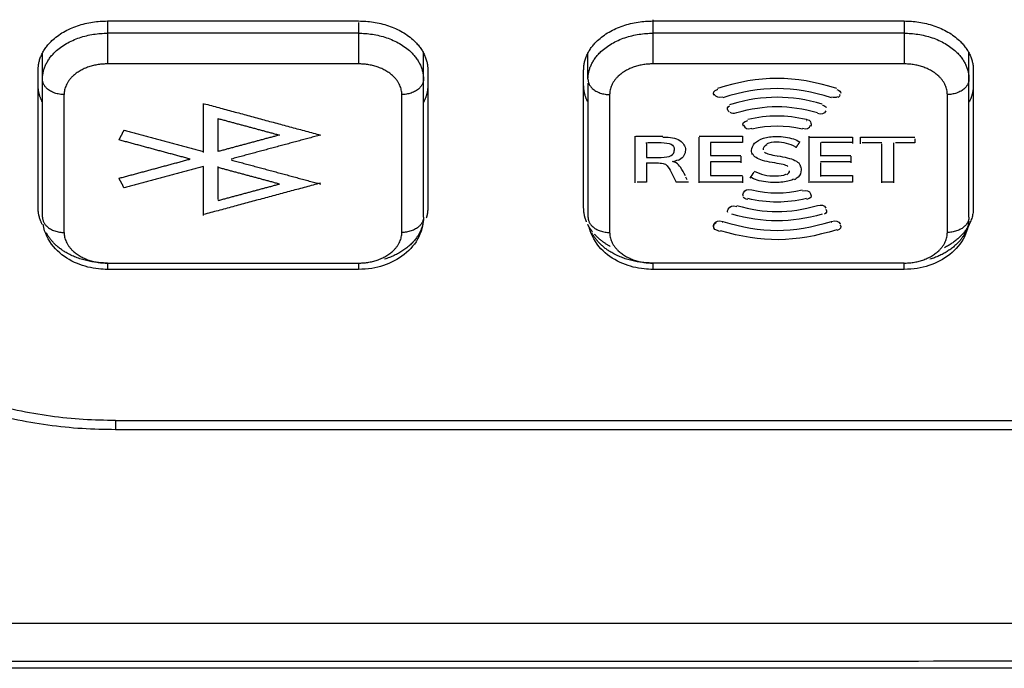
# Model space of a CAD drawing. Header units: millimetres. Extents: x 4946 to 6276, y -4769 to -3439.
# Tile 95 of 195: x 5899 to 5922, y -4092 to -4077. Entities that reach past the tile are written whole.
import ezdxf

# ---------------------------------------------------------------- set-up
doc = ezdxf.new("R2010")
doc.units = ezdxf.units.MM
doc.layers.add('ROXX_NEOmini_FIXTURE', color=7, linetype='Continuous', true_color=0x000000)

msp = doc.modelspace()

# ---------------------------------------------------------------- linework, layer by layer
at = {"layer": 'ROXX_NEOmini_FIXTURE', "color": 18, "lineweight": -3, "true_color": 0x000000}
for points, degree in [([(5914.038, -4076.72), (5914.038, -4076.876), (5914.038, -4077.032)], 2), ([(5901.438, -4076.75), (5904.338, -4076.75), (5907.238, -4076.75)], 2), ([(5901.438, -4076.754), (5901.438, -4076.893), (5901.438, -4077.032)], 2), ([(5907.238, -4076.783), (5907.238, -4076.908), (5907.238, -4077.032)], 2), ([(5914.038, -4076.75), (5916.938, -4076.75), (5919.838, -4076.75)], 2), ([(5919.838, -4076.761), (5919.838, -4076.897), (5919.838, -4077.032)], 2), ([(5907.238, -4077.032), (5904.338, -4077.032), (5901.438, -4077.032)], 2), ([(5919.838, -4077.032), (5916.938, -4077.032), (5914.038, -4077.032)], 2), ([(5899.938, -4078.093), (5899.938, -4077.79), (5899.938, -4077.487)], 2), ([(5908.738, -4078.093), (5908.738, -4077.783), (5908.738, -4077.473)], 2), ([(5912.538, -4078.093), (5912.538, -4077.79), (5912.538, -4077.487)], 2), ([(5921.338, -4078.093), (5921.338, -4077.789), (5921.338, -4077.484)], 2), ([(5899.838, -4081.063), (5899.838, -4079.472), (5899.838, -4077.881)], 2), ([(5907.238, -4077.74), (5904.338, -4077.74), (5901.438, -4077.74)], 2), ([(5908.838, -4077.881), (5908.838, -4079.472), (5908.838, -4081.063)], 2), ([(5912.438, -4081.063), (5912.438, -4079.472), (5912.438, -4077.881)], 2), ([(5919.838, -4077.74), (5916.938, -4077.74), (5914.038, -4077.74)], 2), ([(5921.438, -4077.881), (5921.438, -4079.472), (5921.438, -4081.063)], 2), ([(5899.938, -4081.275), (5899.938, -4079.684), (5899.938, -4078.093)], 2), ([(5908.738, -4081.275), (5908.738, -4079.684), (5908.738, -4078.093)], 2), ([(5918.283, -4078.305), (5917.305, -4078), (5916.505, -4078), (5915.528, -4078.305)], 3), ([(5921.338, -4081.275), (5921.338, -4079.684), (5921.338, -4078.093)], 2), ([(5912.538, -4078.187), (5912.538, -4079.731), (5912.538, -4081.275)], 2), ([(5915.446, -4078.458), (5915.423, -4078.411), (5915.437, -4078.355), (5915.528, -4078.327)], 3), ([(5915.528, -4078.327), (5915.53, -4078.326), (5915.532, -4078.325), (5915.534, -4078.325)], 3), ([(5918.161, -4078.521), (5917.27, -4078.241), (5916.54, -4078.241), (5915.65, -4078.521)], 3), ([(5918.283, -4078.327), (5918.349, -4078.347), (5918.375, -4078.382), (5918.375, -4078.418)], 3), ([(5900.438, -4081.629), (5900.438, -4080.038), (5900.438, -4078.447)], 2), ([(5908.238, -4081.629), (5908.238, -4080.038), (5908.238, -4078.447)], 2), ([(5913.038, -4078.447), (5913.038, -4080.038), (5913.038, -4081.629)], 2), ([(5917.949, -4078.666), (5917.214, -4078.457), (5916.597, -4078.458), (5915.862, -4078.666)], 3), ([(5918.161, -4078.5), (5918.22, -4078.518), (5918.27, -4078.512), (5918.306, -4078.494)], 3), ([(5918.36, -4078.467), (5918.348, -4078.486), (5918.33, -4078.503), (5918.306, -4078.515)], 3), ([(5918.35, -4078.459), (5918.354, -4078.455), (5918.357, -4078.45), (5918.36, -4078.446)], 3), ([(5920.838, -4081.629), (5920.838, -4080.038), (5920.838, -4078.447)], 2), ([(5903.655, -4078.675), (5903.655, -4078.664), (5903.655, -4078.654)], 2), ([(5903.655, -4079.784), (5903.655, -4079.23), (5903.655, -4078.675)], 2), ([(5903.672, -4078.658), (5905.016, -4079.02), (5906.359, -4079.382)], 2), ([(5915.779, -4078.825), (5915.748, -4078.771), (5915.756, -4078.734), (5915.809, -4078.707)], 3), ([(5915.862, -4078.666), (5915.841, -4078.672), (5915.823, -4078.679), (5915.809, -4078.686)], 3), ([(5915.974, -4078.863), (5916.63, -4078.677), (5917.181, -4078.677), (5917.836, -4078.863)], 3), ([(5917.949, -4078.688), (5918, -4078.702), (5918.032, -4078.72), (5918.044, -4078.744)], 3), ([(5903.993, -4079.763), (5903.993, -4079.382), (5903.993, -4079)], 2), ([(5903.993, -4079), (5904.701, -4079.191), (5905.41, -4079.382)], 2), ([(5915.798, -4078.853), (5915.791, -4078.845), (5915.785, -4078.836), (5915.779, -4078.825)], 3), ([(5915.816, -4078.85), (5915.853, -4078.88), (5915.903, -4078.883), (5915.974, -4078.863)], 3), ([(5917.583, -4079.024), (5917.113, -4078.916), (5916.698, -4078.916), (5916.228, -4079.024)], 3), ([(5918.032, -4078.825), (5917.992, -4078.895), (5917.935, -4078.912), (5917.836, -4078.885)], 3), ([(5916.131, -4079.178), (5916.098, -4079.107), (5916.126, -4079.068), (5916.228, -4079.045)], 3), ([(5916.131, -4079.157), (5916.164, -4079.229), (5916.219, -4079.249), (5916.32, -4079.226)], 3), ([(5917.491, -4079.247), (5917.084, -4079.154), (5916.727, -4079.154), (5916.32, -4079.247)], 3), ([(5917.491, -4079.226), (5917.592, -4079.249), (5917.647, -4079.229), (5917.68, -4079.157)], 3), ([(5917.579, -4079.044), (5917.58, -4079.044), (5917.582, -4079.044), (5917.583, -4079.045)], 3), ([(5917.687, -4079.08), (5917.674, -4079.055), (5917.64, -4079.037), (5917.583, -4079.024)], 3), ([(5917.678, -4079.088), (5917.697, -4079.111), (5917.698, -4079.14), (5917.68, -4079.178)], 3), ([(5901.704, -4079.493), (5901.764, -4079.382), (5901.824, -4079.27)], 2), ([(5901.824, -4079.27), (5902.739, -4079.517), (5903.655, -4079.763)], 2), ([(5905.41, -4079.382), (5904.701, -4079.572), (5903.993, -4079.763)], 2), ([(5906.359, -4079.382), (5905.329, -4079.659), (5904.299, -4079.936)], 2), ([(5913.626, -4079.427), (5913.626, -4079.417), (5913.626, -4079.406)], 2), ([(5913.626, -4080.488), (5913.626, -4079.957), (5913.626, -4079.427)], 2), ([(5913.641, -4079.406), (5913.954, -4079.406), (5914.268, -4079.406)], 2), ([(5915.104, -4079.406), (5915.606, -4079.406), (5916.107, -4079.406)], 2), ([(5915.104, -4080.488), (5915.104, -4079.957), (5915.104, -4079.427)], 2), ([(5916.107, -4079.406), (5916.107, -4079.481), (5916.107, -4079.556)], 2), ([(5917.646, -4079.427), (5917.646, -4079.417), (5917.646, -4079.406)], 2), ([(5917.646, -4080.488), (5917.646, -4079.957), (5917.646, -4079.427)], 2), ([(5917.646, -4079.427), (5918.147, -4079.427), (5918.648, -4079.427)], 2), ([(5918.648, -4079.427), (5918.648, -4079.502), (5918.648, -4079.577)], 2), ([(5918.833, -4079.585), (5918.833, -4079.506), (5918.833, -4079.427)], 2), ([(5918.833, -4079.427), (5919.459, -4079.427), (5920.085, -4079.427)], 2), ([(5920.085, -4079.471), (5920.085, -4079.517), (5920.085, -4079.564)], 2), ([(5903.349, -4079.936), (5902.526, -4079.715), (5901.704, -4079.493)], 2), ([(5913.891, -4079.577), (5913.891, -4079.567), (5913.891, -4079.556)], 2), ([(5913.891, -4079.577), (5913.891, -4079.738), (5913.891, -4079.898)], 2), ([(5915.37, -4079.556), (5915.37, -4079.704), (5915.37, -4079.851)], 2), ([(5916.107, -4079.556), (5915.739, -4079.556), (5915.37, -4079.556)], 2), ([(5917.911, -4079.556), (5917.911, -4079.567), (5917.911, -4079.577)], 2), ([(5917.911, -4079.577), (5917.911, -4079.725), (5917.911, -4079.872)], 2), ([(5918.648, -4079.556), (5918.288, -4079.556), (5917.928, -4079.556)], 2), ([(5919.322, -4079.564), (5919.095, -4079.564), (5918.868, -4079.564)], 2), ([(5919.322, -4080.488), (5919.322, -4080.036), (5919.322, -4079.585)], 2), ([(5919.596, -4079.564), (5919.596, -4079.574), (5919.596, -4079.585)], 2), ([(5919.596, -4079.585), (5919.596, -4080.036), (5919.596, -4080.488)], 2), ([(5920.085, -4079.564), (5919.861, -4079.564), (5919.638, -4079.564)], 2), ([(5914.529, -4079.716), (5914.529, -4079.723), (5914.529, -4079.73), (5914.528, -4079.737)], 3), ([(5915.37, -4079.851), (5915.717, -4079.851), (5916.065, -4079.851)], 2), ([(5916.065, -4079.872), (5916.065, -4079.949), (5916.065, -4080.025)], 2), ([(5916.338, -4079.835), (5916.324, -4079.806), (5916.316, -4079.773), (5916.316, -4079.74)], 3), ([(5916.907, -4079.882), (5916.908, -4079.883), (5916.909, -4079.883), (5916.91, -4079.883)], 3), ([(5917.911, -4079.851), (5918.259, -4079.851), (5918.606, -4079.851)], 2), ([(5918.606, -4079.872), (5918.606, -4079.949), (5918.606, -4080.025)], 2), ([(5901.704, -4080.379), (5902.526, -4080.158), (5903.349, -4079.936)], 2), ([(5903.655, -4080.11), (5902.739, -4080.356), (5901.824, -4080.602)], 2), ([(5903.655, -4080.131), (5903.655, -4080.12), (5903.655, -4080.11)], 2), ([(5903.655, -4081.24), (5903.655, -4080.685), (5903.655, -4080.131)], 2), ([(5903.993, -4080.872), (5903.993, -4080.491), (5903.993, -4080.11)], 2), ([(5905.41, -4080.512), (5904.709, -4080.323), (5904.007, -4080.135)], 2), ([(5904.299, -4079.957), (5905.329, -4080.234), (5906.359, -4080.512)], 2), ([(5913.893, -4080.026), (5913.893, -4080.246), (5913.893, -4080.467)], 2), ([(5914.487, -4079.996), (5914.538, -4079.985), (5914.584, -4079.97), (5914.624, -4079.95)], 3), ([(5915.37, -4080.003), (5915.37, -4080.16), (5915.37, -4080.316)], 2), ([(5916.065, -4080.003), (5915.717, -4080.003), (5915.37, -4080.003)], 2), ([(5917.432, -4080.081), (5917.452, -4080.113), (5917.462, -4080.149), (5917.462, -4080.187)], 3), ([(5918.606, -4080.003), (5918.259, -4080.003), (5917.911, -4080.003)], 2), ([(5917.911, -4080.025), (5917.911, -4080.181), (5917.911, -4080.337)], 2), ([(5901.824, -4080.602), (5901.764, -4080.491), (5901.704, -4080.379)], 2), ([(5914.787, -4080.346), (5914.797, -4080.366), (5914.808, -4080.387), (5914.819, -4080.408)], 3), ([(5915.37, -4080.316), (5915.739, -4080.316), (5916.107, -4080.316)], 2), ([(5916.107, -4080.337), (5916.107, -4080.413), (5916.107, -4080.488)], 2), ([(5916.287, -4080.374), (5916.317, -4080.328), (5916.347, -4080.281), (5916.377, -4080.235)], 3), ([(5917.128, -4080.299), (5917.172, -4080.274), (5917.194, -4080.239), (5917.194, -4080.204)], 3), ([(5917.911, -4080.316), (5918.28, -4080.316), (5918.648, -4080.316)], 2), ([(5918.648, -4080.316), (5918.648, -4080.391), (5918.648, -4080.467)], 2), ([(5906.359, -4080.491), (5905.007, -4080.854), (5903.655, -4081.218)], 2), ([(5903.993, -4080.893), (5904.701, -4080.702), (5905.41, -4080.512)], 2), ([(5913.893, -4080.467), (5913.785, -4080.467), (5913.676, -4080.467)], 2), ([(5914.86, -4080.467), (5914.717, -4080.467), (5914.574, -4080.467)], 2), ([(5916.107, -4080.467), (5915.606, -4080.467), (5915.104, -4080.467)], 2), ([(5918.648, -4080.467), (5918.16, -4080.467), (5917.672, -4080.467)], 2), ([(5919.596, -4080.467), (5919.459, -4080.467), (5919.322, -4080.467)], 2), ([(5916.124, -4080.792), (5916.114, -4080.772), (5916.116, -4080.747), (5916.131, -4080.715)], 3), ([(5916.228, -4080.87), (5916.171, -4080.857), (5916.137, -4080.839), (5916.124, -4080.813)], 3), ([(5916.131, -4080.715), (5916.164, -4080.643), (5916.219, -4080.624), (5916.32, -4080.647)], 3), ([(5916.32, -4080.647), (5916.725, -4080.74), (5917.081, -4080.74), (5917.486, -4080.648)], 3), ([(5917.491, -4080.668), (5917.592, -4080.645), (5917.647, -4080.665), (5917.68, -4080.736)], 3), ([(5917.68, -4080.736), (5917.713, -4080.808), (5917.684, -4080.847), (5917.583, -4080.87)], 3), ([(5915.779, -4081.089), (5915.818, -4081.02), (5915.876, -4081.002), (5915.974, -4081.03)], 3), ([(5915.974, -4081.009), (5916.63, -4081.195), (5917.181, -4081.195), (5917.836, -4081.009)], 3), ([(5917.583, -4080.849), (5917.113, -4080.956), (5916.698, -4080.956), (5916.228, -4080.849)], 3), ([(5917.836, -4081.009), (5917.935, -4080.981), (5917.992, -4080.999), (5918.032, -4081.068)], 3), ([(5915.767, -4081.17), (5915.756, -4081.149), (5915.76, -4081.122), (5915.779, -4081.089)], 3), ([(5917.949, -4081.206), (5917.214, -4081.415), (5916.597, -4081.415), (5915.862, -4081.206)], 3), ([(5918.032, -4081.089), (5918.063, -4081.144), (5918.054, -4081.181), (5918.001, -4081.208)], 3), ([(5915.644, -4081.392), (5915.646, -4081.393), (5915.648, -4081.393), (5915.65, -4081.394)], 3), ([(5915.65, -4081.373), (5916.54, -4081.652), (5917.27, -4081.652), (5918.161, -4081.373)], 3), ([(5918.161, -4081.394), (5918.163, -4081.393), (5918.165, -4081.393), (5918.167, -4081.392)], 3), ([(5918.365, -4081.457), (5918.389, -4081.504), (5918.374, -4081.559), (5918.283, -4081.588)], 3), ([(5915.593, -4081.608), (5915.572, -4081.601), (5915.55, -4081.595), (5915.528, -4081.588)], 3), ([(5918.283, -4081.567), (5917.329, -4081.865), (5916.545, -4081.873), (5915.599, -4081.589)], 3), ([(5901.438, -4082.336), (5904.338, -4082.336), (5907.238, -4082.336)], 2), ([(5919.838, -4082.336), (5916.938, -4082.336), (5914.038, -4082.336)], 2), ([(5907.238, -4082.482), (5904.338, -4082.482), (5901.438, -4082.482)], 2), ([(5919.838, -4082.482), (5916.938, -4082.482), (5914.038, -4082.482)], 2), ([(5901.626, -4085.982), (5901.626, -4086.082), (5901.626, -4086.182)], 2), ([(5901.627, -4085.97), (5935.838, -4085.97), (5970.049, -4085.97)], 2), ([(5970.05, -4086.182), (5935.838, -4086.182), (5901.626, -4086.182)], 2), ([(5892.252, -4090.648), (5935.838, -4090.648), (5979.424, -4090.648)], 2), ([(5979.424, -4091.526), (5935.838, -4091.526), (5892.252, -4091.527)], 2)]:
    msp.add_open_spline(points, degree=degree, dxfattribs=at)
for points, weights in [([(5899.838, -4077.881), (5899.838, -4076.75), (5901.438, -4076.75)], [1, 0.707106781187, 1]), ([(5907.238, -4076.75), (5908.838, -4076.75), (5908.838, -4077.881)], [1, 0.707106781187, 1]), ([(5919.838, -4076.75), (5921.438, -4076.75), (5921.438, -4077.881)], [1, 0.707106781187, 1]), ([(5899.938, -4078.093), (5899.938, -4077.032), (5901.438, -4077.032)], [1, 0.707106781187, 1]), ([(5901.438, -4077.032), (5901.438, -4077.386), (5901.438, -4077.74)], [1, 0.707106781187, 1]), ([(5907.238, -4077.032), (5908.738, -4077.032), (5908.738, -4078.093)], [1, 0.707106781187, 1]), ([(5907.238, -4077.032), (5907.238, -4077.386), (5907.238, -4077.74)], [1, 0.707106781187, 1]), ([(5912.538, -4078.093), (5912.538, -4077.032), (5914.038, -4077.032)], [1, 0.707106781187, 1]), ([(5914.038, -4077.032), (5914.038, -4077.386), (5914.038, -4077.74)], [1, 0.707106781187, 1]), ([(5919.838, -4077.032), (5921.338, -4077.032), (5921.338, -4078.093)], [1, 0.707106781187, 1]), ([(5919.838, -4077.032), (5919.838, -4077.386), (5919.838, -4077.74)], [1, 0.707106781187, 1]), ([(5901.438, -4077.74), (5900.438, -4077.74), (5900.438, -4078.447)], [1, 0.707106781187, 1]), ([(5908.238, -4078.447), (5908.238, -4077.74), (5907.238, -4077.74)], [1, 0.707106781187, 1]), ([(5914.038, -4077.74), (5913.038, -4077.74), (5913.038, -4078.447)], [1, 0.707106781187, 1]), ([(5920.838, -4078.447), (5920.838, -4077.74), (5919.838, -4077.74)], [1, 0.707106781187, 1]), ([(5900.438, -4078.447), (5899.938, -4078.447), (5899.938, -4078.093)], [1, 0.707106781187, 1]), ([(5908.738, -4078.093), (5908.738, -4078.447), (5908.238, -4078.447)], [1, 0.707106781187, 1]), ([(5912.538, -4078.093), (5912.538, -4078.447), (5913.038, -4078.447)], [1, 0.707106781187, 1]), ([(5921.338, -4078.093), (5921.338, -4078.447), (5920.838, -4078.447)], [1, 0.707106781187, 1]), ([(5899.933, -4078.618), (5899.838, -4078.432), (5899.838, -4078.235)], [0.896153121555, 0.932538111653, 1]), ([(5908.838, -4078.235), (5908.838, -4078.438), (5908.738, -4078.628)], [1, 0.930756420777, 0.894252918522]), ([(5917.428, -4079.54), (5917.382, -4079.61), (5917.335, -4079.68)], [1, 0.999991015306, 1]), ([(5899.933, -4081.446), (5899.838, -4081.261), (5899.838, -4081.063)], [0.896153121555, 0.932538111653, 1]), ([(5908.838, -4081.063), (5908.838, -4081.18), (5908.804, -4081.295)], [1, 0.958895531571, 0.929328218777]), ([(5912.506, -4081.388), (5912.438, -4081.229), (5912.438, -4081.063)], [0.907775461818, 0.942663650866, 1]), ([(5921.438, -4081.063), (5921.438, -4081.642), (5920.774, -4081.981)], [1, 0.825031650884, 0.85910824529]), ([(5899.938, -4081.275), (5899.938, -4081.629), (5900.438, -4081.629)], [1, 0.707106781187, 1]), ([(5908.738, -4081.275), (5908.738, -4081.97), (5907.837, -4082.248)], [1, 0.786487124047, 0.884266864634]), ([(5908.738, -4081.275), (5908.738, -4081.629), (5908.238, -4081.629)], [1, 0.707106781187, 1]), ([(5912.538, -4081.275), (5912.538, -4081.629), (5913.038, -4081.629)], [1, 0.707106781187, 1]), ([(5921.338, -4081.275), (5921.338, -4081.629), (5920.838, -4081.629)], [1, 0.707106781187, 1]), ([(5901.626, -4086.182), (5894.845, -4086.182), (5893.493, -4081.484)], [1, 0.774392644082, 1]), ([(5901.627, -4085.97), (5895.091, -4085.97), (5893.788, -4081.441)], [1, 0.77439264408, 1]), ([(5912.639, -4081.612), (5912.577, -4081.532), (5912.533, -4081.446)], [0.870338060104, 0.880293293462, 0.896153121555]), ([(5921.332, -4081.371), (5921.252, -4081.997), (5920.437, -4082.248)], [0.965479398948, 0.794922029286, 0.884266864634]), ([(5901.438, -4082.336), (5900.384, -4082.336), (5900.027, -4081.635)], [1, 0.774568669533, 0.896153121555]), ([(5900.438, -4081.629), (5900.438, -4082.336), (5901.438, -4082.336)], [1, 0.707106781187, 1]), ([(5907.238, -4082.336), (5908.238, -4082.336), (5908.238, -4081.629)], [1, 0.707106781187, 1]), ([(5914.038, -4082.336), (5912.984, -4082.336), (5912.627, -4081.635)], [1, 0.774568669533, 0.896153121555]), ([(5913.054, -4081.955), (5912.839, -4081.836), (5912.692, -4081.674)], [0.856767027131, 0.847902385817, 0.863490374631]), ([(5913.038, -4081.629), (5913.038, -4082.336), (5914.038, -4082.336)], [1, 0.707106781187, 1]), ([(5919.838, -4082.336), (5920.838, -4082.336), (5920.838, -4081.629)], [1, 0.707106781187, 1]), ([(5901.438, -4082.336), (5901.438, -4082.482), (5901.438, -4082.482)], [1, 0.923879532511, 1]), ([(5907.238, -4082.336), (5907.238, -4082.482), (5907.238, -4082.482)], [1, 0.923889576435, 1]), ([(5914.038, -4082.336), (5914.038, -4082.482), (5914.038, -4082.482)], [1, 0.923879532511, 1]), ([(5919.838, -4082.482), (5919.838, -4082.482), (5919.838, -4082.336)], [1, 0.923879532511, 1])]:
    msp.add_rational_spline(points, weights, degree=2, dxfattribs=at)
at = {"layer": 'ROXX_NEOmini_FIXTURE', "color": 18, "true_color": 0x000000}
for points, weights in [([(5912.438, -4077.881), (5912.438, -4076.75), (5914.038, -4076.75)], [1, 0.707106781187, 1]), ([(5912.438, -4077.881), (5912.438, -4076.75), (5914.038, -4076.75)], [1, 0.707106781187, 1]), ([(5912.533, -4078.618), (5912.438, -4078.432), (5912.438, -4078.235)], [0.896153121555, 0.932538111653, 1]), ([(5912.533, -4078.618), (5912.438, -4078.432), (5912.438, -4078.235)], [0.896153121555, 0.932538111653, 1]), ([(5921.438, -4078.235), (5921.438, -4078.433), (5921.343, -4078.619)], [1, 0.932310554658, 0.895908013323]), ([(5921.438, -4078.235), (5921.438, -4078.433), (5921.343, -4078.619)], [1, 0.932310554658, 0.895908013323])]:
    msp.add_rational_spline(points, weights, degree=2, dxfattribs=at)
at = {"layer": 'ROXX_NEOmini_FIXTURE', "color": 18, "lineweight": -3, "true_color": 0x000000}
for points, knots in [([(5915.446, -4078.437), (5915.448, -4078.44), (5915.478, -4078.492), (5915.553, -4078.53), (5915.65, -4078.5)], [0.2641122, 0.2641122, 0.2641122, 0.2641122, 0.281408, 0.5599735, 0.5599735, 0.5599735, 0.5599735]), ([(5914.268, -4079.427), (5914.438, -4079.427), (5914.695, -4079.475), (5914.789, -4079.642), (5914.789, -4079.727)], [0, 0, 0, 0, 0.4086959, 0.8074023, 0.8074023, 0.8074023, 0.8074023]), ([(5916.316, -4079.737), (5916.317, -4079.679), (5916.366, -4079.559), (5916.571, -4079.444), (5916.845, -4079.406), (5917.103, -4079.426), (5917.289, -4079.468), (5917.388, -4079.513), (5917.428, -4079.54)], [-1.319137, -1.319137, -1.319137, -1.319137, -1.047387, -0.774096, -0.499537, -0.333009, -0.165641, 0, 0, 0, 0]), ([(5913.915, -4079.556), (5914.021, -4079.556), (5914.244, -4079.55), (5914.487, -4079.576), (5914.529, -4079.668), (5914.529, -4079.715)], [0.0202603, 0.0202603, 0.0202603, 0.0202603, 0.2889254, 0.5533699, 0.8158697, 0.8158697, 0.8158697, 0.8158697]), ([(5916.673, -4079.606), (5916.671, -4079.607), (5916.612, -4079.635), (5916.582, -4079.679), (5916.582, -4079.722)], [-0.7190427, -0.7190427, -0.7190427, -0.7190427, -0.708436, -0.4531578, -0.4531578, -0.4531578, -0.4531578]), ([(5917.335, -4079.659), (5917.268, -4079.62), (5917.13, -4079.564), (5916.873, -4079.535), (5916.721, -4079.56), (5916.665, -4079.588), (5916.665, -4079.588)], [0, 0, 0, 0, 0.212844, 0.4263293, 0.684857, 0.6864229, 0.6864229, 0.6864229, 0.6864229]), ([(5913.891, -4079.898), (5914.004, -4079.898), (5914.237, -4079.905), (5914.488, -4079.876), (5914.529, -4079.783), (5914.529, -4079.737)], [0, 0, 0, 0, 0.2807928, 0.5377938, 0.7945348, 0.7945348, 0.7945348, 0.7945348]), ([(5914.789, -4079.732), (5914.787, -4079.815), (5914.736, -4079.908), (5914.633, -4079.966), (5914.624, -4079.971)], [0.8155022, 0.8155022, 0.8155022, 0.8155022, 1.2038174, 1.2431425, 1.2431425, 1.2431425, 1.2431425]), ([(5917.156, -4080.11), (5917.132, -4080.09), (5917.058, -4080.062), (5916.845, -4080.023), (5916.607, -4079.985), (5916.443, -4079.923), (5916.367, -4079.863), (5916.342, -4079.821), (5916.338, -4079.813)], [1.2348517, 1.2348517, 1.2348517, 1.2348517, 1.3989865, 1.5618467, 1.7547107, 1.9479463, 2.1409746, 2.1787527, 2.1787527, 2.1787527, 2.1787527]), ([(5916.616, -4079.775), (5916.639, -4079.795), (5916.71, -4079.824), (5916.834, -4079.849), (5916.91, -4079.862)], [1.095339, 1.095339, 1.095339, 1.095339, 1.2452092, 1.393293, 1.393293, 1.393293, 1.393293]), ([(5916.91, -4079.862), (5916.997, -4079.875), (5917.153, -4079.904), (5917.328, -4079.963), (5917.409, -4080.023), (5917.436, -4080.067), (5917.441, -4080.076)], [-2.262839, -2.262839, -2.262839, -2.262839, -2.0578743, -1.8503764, -1.6432422, -1.5929703, -1.5929703, -1.5929703, -1.5929703]), ([(5913.893, -4080.026), (5913.984, -4080.026), (5914.137, -4080.023), (5914.312, -4080.031), (5914.445, -4080.174), (5914.51, -4080.349), (5914.574, -4080.467)], [0, 0, 0, 0, 0.26424, 0.418332, 0.572183, 1.095275, 1.095275, 1.095275, 1.095275]), ([(5914.787, -4080.324), (5914.752, -4080.255), (5914.692, -4080.141), (5914.596, -4080.023), (5914.52, -4080.001), (5914.487, -4079.996)], [0.1953471, 0.1953471, 0.1953471, 0.1953471, 0.4782371, 0.6679268, 0.7996587, 0.7996587, 0.7996587, 0.7996587]), ([(5917.298, -4080.398), (5917.265, -4080.415), (5917.147, -4080.459), (5916.914, -4080.486), (5916.64, -4080.469), (5916.442, -4080.426), (5916.333, -4080.38), (5916.287, -4080.353)], [-0.9862277, -0.9862277, -0.9862277, -0.9862277, -0.8472091, -0.5513412, -0.366842, -0.1832102, 0, 0, 0, 0]), ([(5916.377, -4080.213), (5916.453, -4080.253), (5916.6, -4080.309), (5916.883, -4080.337), (5917.056, -4080.313), (5917.116, -4080.285), (5917.119, -4080.283)], [0, 0, 0, 0, 0.2530574, 0.5053306, 0.7853054, 0.8017255, 0.8017255, 0.8017255, 0.8017255]), ([(5917.462, -4080.187), (5917.462, -4080.245), (5917.424, -4080.337), (5917.335, -4080.4), (5917.298, -4080.419)], [0.8270074, 0.8270074, 0.8270074, 0.8270074, 1.1203895, 1.2766113, 1.2766113, 1.2766113, 1.2766113]), ([(5908.738, -4081.275), (5908.738, -4081.346), (5908.731, -4081.416), (5908.716, -4081.486), (5908.68, -4081.655), (5908.601, -4081.812), (5908.488, -4081.949), (5908.375, -4082.087), (5908.229, -4082.201), (5908.063, -4082.288), (5907.904, -4082.371), (5907.728, -4082.428), (5907.544, -4082.458), (5907.443, -4082.474), (5907.341, -4082.482), (5907.238, -4082.482)], [0, 0, 0, 0, 0.23725, 0.23725, 0.23725, 0.819531, 0.819531, 0.819531, 1.411797, 1.411797, 1.411797, 1.977164, 1.977164, 1.977164, 2.286035, 2.286035, 2.286035, 2.286035]), ([(5901.438, -4082.482), (5901.37, -4082.482), (5901.303, -4082.479), (5901.235, -4082.471), (5901.065, -4082.453), (5900.899, -4082.412), (5900.745, -4082.349), (5900.572, -4082.277), (5900.416, -4082.179), (5900.287, -4082.056), (5900.15, -4081.924), (5900.046, -4081.766), (5899.988, -4081.589), (5899.972, -4081.539), (5899.959, -4081.487), (5899.951, -4081.435)], [2.048785, 2.048785, 2.048785, 2.048785, 2.253053, 2.253053, 2.253053, 2.77113, 2.77113, 2.77113, 3.354384, 3.354384, 3.354384, 3.976754, 3.976754, 3.976754, 4.154897, 4.154897, 4.154897, 4.154897]), ([(5914.038, -4082.482), (5913.97, -4082.482), (5913.903, -4082.479), (5913.835, -4082.471), (5913.665, -4082.453), (5913.499, -4082.412), (5913.345, -4082.349), (5913.172, -4082.277), (5913.016, -4082.179), (5912.887, -4082.056), (5912.75, -4081.924), (5912.646, -4081.766), (5912.588, -4081.589), (5912.577, -4081.553), (5912.567, -4081.517), (5912.559, -4081.48)], [2.048785, 2.048785, 2.048785, 2.048785, 2.253053, 2.253053, 2.253053, 2.77113, 2.77113, 2.77113, 3.354384, 3.354384, 3.354384, 3.976754, 3.976754, 3.976754, 4.103051, 4.103051, 4.103051, 4.103051]), ([(5915.528, -4081.588), (5915.431, -4081.557), (5915.417, -4081.473), (5915.482, -4081.412), (5915.505, -4081.4)], [0, 0, 0, 0, 0.2809492, 0.3899526, 0.3899526, 0.3899526, 0.3899526]), ([(5915.444, -4081.508), (5915.431, -4081.481), (5915.444, -4081.398), (5915.553, -4081.342), (5915.65, -4081.373)], [-0.4274754, -0.4274754, -0.4274754, -0.4274754, -0.2788281, 0, 0, 0, 0]), ([(5918.161, -4081.373), (5918.258, -4081.342), (5918.333, -4081.38), (5918.363, -4081.433), (5918.365, -4081.436)], [-0.560432, -0.560432, -0.560432, -0.560432, -0.2809029, -0.2636529, -0.2636529, -0.2636529, -0.2636529]), ([(5921.333, -4081.373), (5921.33, -4081.411), (5921.324, -4081.448), (5921.316, -4081.486), (5921.28, -4081.655), (5921.201, -4081.812), (5921.088, -4081.949), (5920.975, -4082.087), (5920.829, -4082.201), (5920.663, -4082.288), (5920.504, -4082.371), (5920.328, -4082.428), (5920.144, -4082.458), (5920.043, -4082.474), (5919.941, -4082.482), (5919.838, -4082.482)], [0.110276, 0.110276, 0.110276, 0.110276, 0.23725, 0.23725, 0.23725, 0.819531, 0.819531, 0.819531, 1.411797, 1.411797, 1.411797, 1.977164, 1.977164, 1.977164, 2.286035, 2.286035, 2.286035, 2.286035])]:
    msp.add_open_spline(points, degree=3, knots=knots, dxfattribs=at)
at = {"layer": 'ROXX_NEOmini_FIXTURE', "color": 18, "true_color": 0x000000}
msp.add_open_spline([(5979.969, -4091.687), (5935.838, -4091.687), (5891.708, -4091.687)], degree=2, dxfattribs=at)
msp.add_open_spline([(5979.969, -4091.687), (5935.838, -4091.687), (5891.708, -4091.687)], degree=2, dxfattribs=at)

doc.saveas('drawing.dxf')
